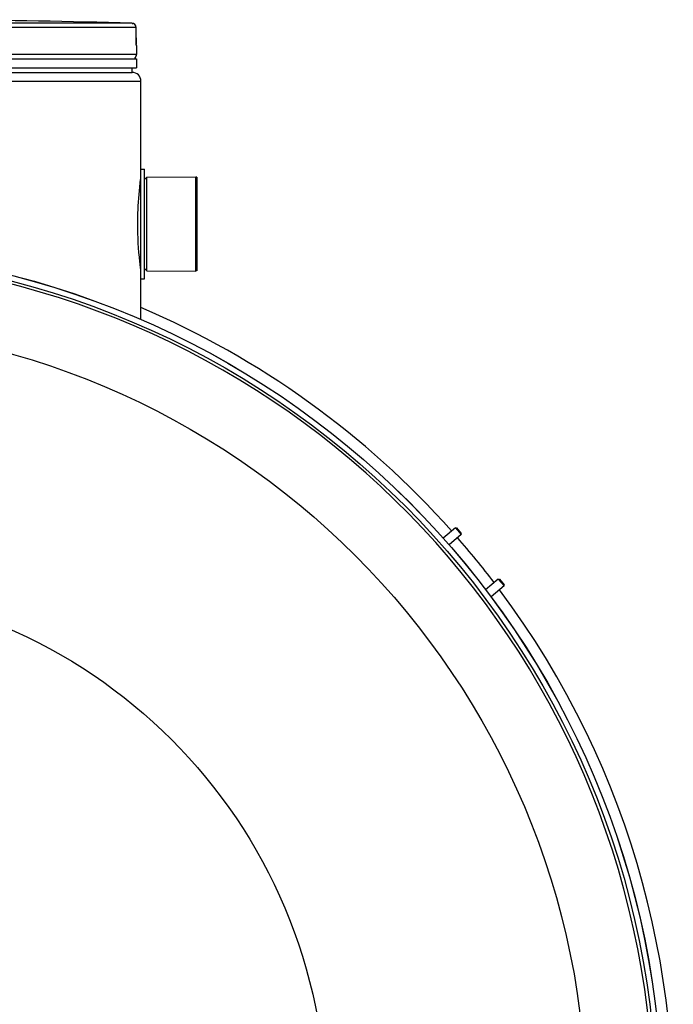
# Model space of a CAD drawing. Header units: millimetres. Extents: x 0 to 297, y 0 to 210.
# Tile 244 of 256: x 59.21 to 64.34, y 155.57 to 163.29. Entities that reach past the tile are written whole.
import ezdxf

# ---------------------------------------------------------------- set-up
doc = ezdxf.new("R2010")
doc.units = ezdxf.units.MM
doc.header["$LTSCALE"] = 16.335
doc.layers.get('0').update_dxf_attribs({"linetype": 'CONTINUOUS'})
doc.layers.add('01_GLOBAL', color=7, linetype='CONTINUOUS')
doc.layers.add('AXES_REF', color=7, linetype='CONTINUOUS')

msp = doc.modelspace()

# ---------------------------------------------------------------- linework, layer by layer
at = {"color": 9, "linetype": 'Continuous'}
for p, q in [((60.0861, 163.2664), (57.5997, 163.2664)), ((60.1202, 163.2314), (57.6014, 163.2314)), ((60.0924, 163.2619), (60.0899, 163.2605)), ((60.0954, 163.263), (60.0931, 163.2622)), ((60.1202, 163.2314), (60.1202, 163.2317)), ((60.1207, 163.1527), (60.1202, 163.2314)), ((60.1207, 163.1527), (60.1207, 163.1529)), ((60.1237, 163.0913), (60.1231, 163.0913)), ((60.1237, 163.0205), (54.8037, 163.0205)), ((59.2555, 162.9869), (59.3511, 162.9869)), ((60.0984, 162.9869), (60.1097, 162.9869)), ((60.1552, 162.0314), (60.1552, 161.3496))]:
    msp.add_line(p, q, dxfattribs=at)
at = {"color": 7, "linetype": 'Continuous'}
for p, q in [((60.1207, 163.1485), (60.1202, 163.2316)), ((60.1208, 163.1413), (60.1207, 163.1499)), ((60.1209, 163.1346), (60.1208, 163.1428)), ((60.121, 163.132), (60.1209, 163.1358)), ((60.1211, 163.1257), (60.121, 163.1332)), ((60.1213, 163.1201), (60.1211, 163.127)), ((60.1215, 163.116), (60.1213, 163.1211)), ((60.1216, 163.1123), (60.1214, 163.1169)), ((60.1217, 163.1089), (60.1216, 163.1131)), ((60.1219, 163.106), (60.1217, 163.1097)), ((60.1222, 163.1015), (60.1218, 163.1081)), ((60.1221, 163.1023), (60.122, 163.1046)), ((60.1222, 163.1004), (60.1221, 163.1023)), ((60.1237, 163.0913), (60.1237, 163.0205)), ((54.8037, 162.9855), (60.1237, 162.9855)), ((60.1097, 162.9855), (60.1097, 162.9869)), ((60.1237, 162.9855), (60.1237, 162.9155)), ((54.8037, 162.9155), (60.1237, 162.9155)), ((54.8387, 162.8805), (60.0887, 162.8805)), ((60.0887, 162.8805), (60.0887, 162.9155)), ((60.1587, 161.26), (60.1587, 162.121)), ((60.1587, 162.121), (60.1867, 162.121)), ((60.1867, 161.26), (60.1867, 162.121)), ((60.1867, 162.0405), (60.2042, 162.058)), ((60.2042, 162.058), (60.5892, 162.0597)), ((60.2042, 161.323), (60.2042, 162.058)), ((60.5892, 161.3212), (60.5892, 162.0597)), ((60.1867, 161.3405), (60.2042, 161.323)), ((60.2042, 161.323), (60.5892, 161.3212)), ((60.1587, 161.26), (60.1867, 161.26)), ((62.6266, 159.3077), (62.5306, 159.2271)), ((62.6266, 159.3077), (62.6347, 159.307)), ((62.6266, 159.3077), (62.6716, 159.2541)), ((62.6347, 159.307), (62.6723, 159.2621)), ((62.6716, 159.2541), (62.5769, 159.1746)), ((62.6716, 159.2541), (62.6723, 159.2621)), ((62.9641, 158.9055), (62.8645, 158.822)), ((62.9641, 158.9055), (62.9721, 158.9048)), ((62.9641, 158.9055), (63.0091, 158.8519)), ((62.9721, 158.9048), (63.0098, 158.8599)), ((63.0091, 158.8519), (62.9066, 158.7659)), ((63.0091, 158.8519), (63.0098, 158.8599))]:
    msp.add_line(p, q, dxfattribs=at)
msp.add_lwpolyline([(60.1224, 163.0979), (60.1224, 163.0978), (60.1225, 163.0974), (60.1225, 163.0972), (60.1225, 163.0973), (60.1225, 163.0975), (60.1224, 163.0978), (60.1224, 163.0983), (60.1223, 163.0989), (60.1223, 163.0995), (60.1222, 163.1004)], dxfattribs=at)
for radius in [6.7871, 6.7865, 6.743]:
    msp.add_circle((57.4637, 154.7115), radius, dxfattribs=at)
for centre, radius, start, end in [((57.4637, 62.203), 101.0974, 88.513625, 89.344519), ((60.0852, 163.2314), 0.035, 0.47139, 88.50968), ((60.0887, 163.0913), 0.035, 0, 16.94785), ((60.0887, 163.0205), 0.035, 304.26436, 360), ((60.1006, 162.9869), 0.0091, 0, 31.37829), ((57.4637, 154.7115), 6.72, 278.27713, 261.72287), ((57.4637, 154.7115), 6.874, 41.68607, 66.91741), ((57.4637, 154.7115), 6.874, 37.30887, 41.10243), ((57.4637, 154.7115), 6.874, 143.27539, 36.72461)]:
    msp.add_arc(centre, radius, start, end, dxfattribs=at)
at = {"color": 9, "linetype": 'Continuous'}
for centre, radius, start, end in [((60.1004, 163.2449), 0.0188, 112.88125, 114.99326), ((60.0991, 163.2486), 0.0149, 101.41141, 104.25096), ((61.3603, 163.16), 1.2396, 180.33773, 182.05938)]:
    msp.add_arc(centre, radius, start, end, dxfattribs=at)
for points, knots in [([(60.0998, 163.2634), (60.0992, 163.2635), (60.098, 163.2635), (60.0968, 163.2633), (60.0962, 163.2632)], [0, 0, 0, 0, 0.489837, 1, 1, 1, 1]), ([(60.104, 163.2624), (60.1033, 163.2627), (60.1019, 163.2631), (60.1005, 163.2634), (60.0998, 163.2634)], [0, 0, 0, 0, 0.498239, 1, 1, 1, 1]), ([(60.1231, 163.0913), (60.1211, 163.0913), (60.1243, 163.1042), (60.1217, 163.1094), (60.1214, 163.1155)], [0, 0, 0, 0, 0.250338, 1, 1, 1, 1]), ([(60.1231, 163.0913), (60.1231, 163.0924), (60.123, 163.0945), (60.1227, 163.0967), (60.1225, 163.0978)], [0, 0, 0, 0, 0.485542, 1, 1, 1, 1])]:
    msp.add_open_spline(points, degree=3, knots=knots, dxfattribs=at)
msp.add_open_spline([(60.1202, 163.2314), (60.1202, 163.2431), (60.1147, 163.258), (60.104, 163.2624)], degree=3, dxfattribs=at)
at = {"color": 7, "linetype": 'Continuous'}
for points, knots in [([(60.1336, 161.6905), (60.1336, 161.7284), (60.136, 161.8453), (60.1462, 161.962), (60.1564, 162.0402)], [0, 0, 0, 0, 0.324798, 1, 1, 1, 1]), ([(60.1564, 161.3407), (60.1541, 161.3581), (60.1401, 161.4741), (60.1336, 161.5911), (60.1336, 161.6905)], [0, 0, 0, 0, 0.149662, 1, 1, 1, 1])]:
    msp.add_open_spline(points, degree=3, knots=knots, dxfattribs=at)
at = {"layer": '01_GLOBAL', "color": 7, "linetype": 'Continuous'}
for p, q in [((54.8387, 162.8805), (60.0887, 162.8805)), ((60.1587, 162.121), (60.1587, 162.8105)), ((60.1587, 160.9405), (60.1587, 161.26))]:
    msp.add_line(p, q, dxfattribs=at)
at = {"layer": '01_GLOBAL', "color": 9, "linetype": 'Continuous'}
msp.add_line((54.7687, 162.8105), (60.1587, 162.8105), dxfattribs=at)
at = {"layer": '01_GLOBAL', "color": 7, "linetype": 'Continuous'}
msp.add_arc((60.0887, 162.8105), 0.07, 0, 90, dxfattribs=at)
at = {"layer": 'AXES_REF', "color": 7, "linetype": 'Continuous'}
for p, q in [((60.5962, 162.058), (60.5892, 162.058)), ((60.5962, 162.058), (60.5962, 161.323)), ((60.5962, 161.323), (60.5892, 161.323))]:
    msp.add_line(p, q, dxfattribs=at)
at = {"layer": 'AXES_REF', "color": 9, "linetype": 'Continuous'}
for radius in [6.1912, 4.15]:
    msp.add_circle((57.4637, 154.7115), radius, dxfattribs=at)

doc.saveas('drawing.dxf')
